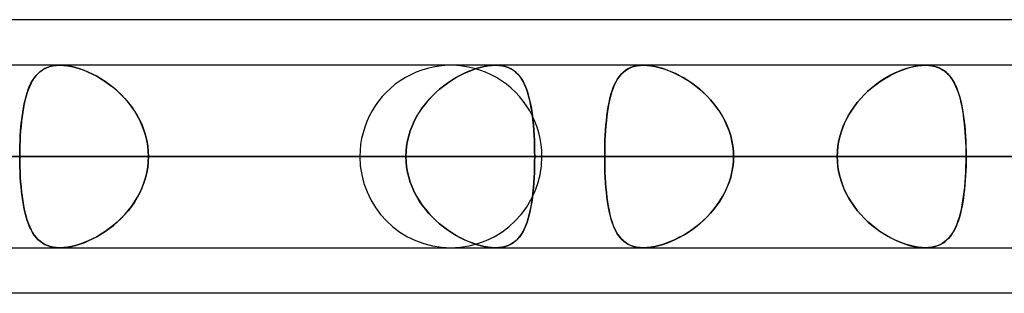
# Model space of a CAD drawing. Header units: millimetres. Extents: x -215 to 215, y -97 to 81.
# Tile 18 of 85: x -84.74 to -76.49, y -44 to -41.71. Entities that reach past the tile are written whole.
import ezdxf

# ---------------------------------------------------------------- set-up
doc = ezdxf.new("R2010")
doc.units = ezdxf.units.MM
doc.layers.add('MAIN-1', color=7, linetype='Continuous')
doc.layers.add('MAIN-2', color=7, linetype='Continuous')

msp = doc.modelspace()

# ---------------------------------------------------------------- linework, layer by layer
at = {"layer": 'MAIN-1'}
for p, q in [((-55.3107, -41.7125), (-104.767, -41.7125)), ((104.6521, -42.0938), (-104.6521, -42.0938)), ((-84.4079, -42.0938), (-84.4072, -42.0937)), ((-84.4072, -42.0937), (-84.4065, -42.0937)), ((-84.4065, -42.0937), (-84.4059, -42.0937)), ((-84.4059, -42.0937), (-84.4052, -42.0937)), ((-84.4052, -42.0937), (-84.4046, -42.0937)), ((-84.4046, -42.0937), (-84.4039, -42.0937)), ((-77.1569, -42.0937), (-77.1567, -42.0937)), ((-77.1567, -42.0937), (-77.1565, -42.0937)), ((-77.1565, -42.0937), (-77.1563, -42.0937)), ((-77.1563, -42.0937), (-77.1561, -42.0937)), ((-77.1561, -42.0937), (-77.156, -42.0937)), ((-77.156, -42.0937), (-77.1557, -42.0938)), ((-105.1835, -42.8563), (105.1835, -42.8563)), ((-104.7621, -43.6188), (104.7621, -43.6188)), ((-84.4051, -43.6188), (-84.4054, -43.6187)), ((-84.4049, -43.6188), (-84.4051, -43.6188)), ((-84.4046, -43.6188), (-84.4049, -43.6188)), ((-84.4044, -43.6188), (-84.4046, -43.6188)), ((-84.4042, -43.6188), (-84.4044, -43.6188)), ((-84.404, -43.6188), (-84.4042, -43.6188)), ((-77.1566, -43.6188), (-77.1569, -43.6188)), ((-77.1564, -43.6188), (-77.1566, -43.6188)), ((-77.1561, -43.6188), (-77.1564, -43.6188)), ((-77.1559, -43.6188), (-77.1561, -43.6188)), ((-77.1556, -43.6188), (-77.1559, -43.6188)), ((-77.1554, -43.6187), (-77.1556, -43.6188)), ((-54.9413, -44), (-105.4075, -44))]:
    msp.add_line(p, q, dxfattribs=at)
at = {"layer": 'MAIN-2'}
for p, q in [((-84.5728, -42.1484), (-84.554, -42.1346)), ((-84.5516, -42.133), (-84.5705, -42.1466)), ((-84.554, -42.1346), (-84.5337, -42.1226)), ((-84.531, -42.1212), (-84.5516, -42.133)), ((-84.5337, -42.1226), (-84.5117, -42.1126)), ((-84.5089, -42.1115), (-84.531, -42.1212)), ((-84.5117, -42.1126), (-84.4881, -42.1046)), ((-84.485, -42.1038), (-84.5089, -42.1115)), ((-84.4881, -42.1046), (-84.4627, -42.0988)), ((-84.4594, -42.0982), (-84.485, -42.1038)), ((-84.4627, -42.0988), (-84.436, -42.0951)), ((-84.4324, -42.0948), (-84.4594, -42.0982)), ((-84.436, -42.0951), (-84.4079, -42.0938)), ((-84.404, -42.0937), (-84.4324, -42.0948)), ((-84.3732, -42.0949), (-84.404, -42.0937)), ((-84.4039, -42.0937), (-84.3733, -42.0949)), ((-84.3733, -42.0949), (-84.3411, -42.0985)), ((-84.3411, -42.0985), (-84.3732, -42.0949)), ((-84.3076, -42.1044), (-84.3411, -42.0985)), ((-84.3411, -42.0985), (-84.3075, -42.1044)), ((-84.2731, -42.1127), (-84.3076, -42.1044)), ((-84.3075, -42.1044), (-84.2731, -42.1127)), ((-84.238, -42.1232), (-84.2731, -42.1127)), ((-84.2731, -42.1127), (-84.2382, -42.1231)), ((-84.2382, -42.1231), (-84.2028, -42.1357)), ((-84.2026, -42.1358), (-84.238, -42.1232)), ((-84.2028, -42.1357), (-84.1673, -42.1503)), ((-84.1669, -42.1505), (-84.2026, -42.1358)), ((-80.9873, -42.1469), (-80.9526, -42.1332)), ((-80.9521, -42.133), (-80.9866, -42.1466)), ((-80.9526, -42.1332), (-80.9182, -42.1214)), ((-80.9178, -42.1212), (-80.9521, -42.133)), ((-80.9182, -42.1214), (-80.8842, -42.1115)), ((-80.884, -42.1115), (-80.9178, -42.1212)), ((-80.8842, -42.1115), (-80.8507, -42.1038)), ((-80.8507, -42.1038), (-80.884, -42.1115)), ((-80.8507, -42.1038), (-80.8182, -42.0982)), ((-80.8181, -42.0982), (-80.8507, -42.1038)), ((-80.8182, -42.0982), (-80.7869, -42.0948)), ((-80.7869, -42.0948), (-80.8181, -42.0982)), ((-80.7869, -42.0948), (-80.7571, -42.0937)), ((-80.7571, -42.0937), (-80.7869, -42.0948)), ((-80.7571, -42.0937), (-80.7279, -42.0949)), ((-80.7279, -42.0949), (-80.7571, -42.0937)), ((-80.7279, -42.0949), (-80.7002, -42.0985)), ((-80.7002, -42.0985), (-80.7279, -42.0949)), ((-80.7002, -42.0985), (-80.674, -42.1044)), ((-80.674, -42.1044), (-80.7002, -42.0985)), ((-80.674, -42.1044), (-80.6497, -42.1127)), ((-80.6496, -42.1127), (-80.674, -42.1044)), ((-80.6497, -42.1127), (-80.6272, -42.1231)), ((-80.6271, -42.1232), (-80.6496, -42.1127)), ((-80.6272, -42.1231), (-80.6065, -42.1357)), ((-80.6064, -42.1358), (-80.6271, -42.1232)), ((-80.6065, -42.1357), (-80.5875, -42.1503)), ((-80.5873, -42.1505), (-80.6064, -42.1358)), ((-79.6686, -42.1373), (-79.6877, -42.1525)), ((-79.6856, -42.1507), (-79.6667, -42.1359)), ((-79.6478, -42.1242), (-79.6686, -42.1373)), ((-79.6667, -42.1359), (-79.646, -42.1233)), ((-79.6251, -42.1134), (-79.6478, -42.1242)), ((-79.646, -42.1233), (-79.6236, -42.1128)), ((-79.6005, -42.1048), (-79.6251, -42.1134)), ((-79.6236, -42.1128), (-79.5993, -42.1045)), ((-79.574, -42.0987), (-79.6005, -42.1048)), ((-79.5993, -42.1045), (-79.5731, -42.0985)), ((-79.5457, -42.095), (-79.574, -42.0987)), ((-79.5731, -42.0985), (-79.5453, -42.0949)), ((-79.516, -42.0937), (-79.5457, -42.095)), ((-79.5453, -42.0949), (-79.516, -42.0937)), ((-79.4859, -42.0948), (-79.516, -42.0937)), ((-79.516, -42.0937), (-79.4863, -42.0948)), ((-79.4863, -42.0948), (-79.4552, -42.0982)), ((-79.4544, -42.0983), (-79.4859, -42.0948)), ((-79.4552, -42.0982), (-79.4228, -42.1037)), ((-79.4217, -42.1039), (-79.4544, -42.0983)), ((-79.4228, -42.1037), (-79.3894, -42.1114)), ((-79.388, -42.1117), (-79.4217, -42.1039)), ((-79.3894, -42.1114), (-79.3555, -42.1211)), ((-79.3536, -42.1217), (-79.388, -42.1117)), ((-79.3555, -42.1211), (-79.3212, -42.1328)), ((-79.3189, -42.1336), (-79.3536, -42.1217)), ((-79.3212, -42.1328), (-79.2866, -42.1464)), ((-79.2841, -42.1474), (-79.3189, -42.1336)), ((-77.3937, -42.1506), (-77.3582, -42.1359)), ((-77.3473, -42.1318), (-77.381, -42.1451)), ((-77.3582, -42.1359), (-77.3229, -42.1233)), ((-77.3138, -42.1203), (-77.3473, -42.1318)), ((-77.3229, -42.1233), (-77.2879, -42.1128)), ((-77.2807, -42.1109), (-77.3138, -42.1203)), ((-77.2879, -42.1128), (-77.2534, -42.1045)), ((-77.2482, -42.1034), (-77.2807, -42.1109)), ((-77.2534, -42.1045), (-77.2198, -42.0985)), ((-77.2164, -42.098), (-77.2482, -42.1034)), ((-77.2198, -42.0985), (-77.1876, -42.0949)), ((-77.186, -42.0948), (-77.2164, -42.098)), ((-77.1876, -42.0949), (-77.1569, -42.0937)), ((-77.1569, -42.0937), (-77.186, -42.0948)), ((-77.13, -42.0947), (-77.1569, -42.0937)), ((-77.1557, -42.0938), (-77.1275, -42.0949)), ((-77.1043, -42.0977), (-77.13, -42.0947)), ((-77.1275, -42.0949), (-77.1006, -42.0983)), ((-77.08, -42.1026), (-77.1043, -42.0977)), ((-77.1006, -42.0983), (-77.0751, -42.1039)), ((-77.057, -42.1095), (-77.08, -42.1026)), ((-77.0751, -42.1039), (-77.0512, -42.1117)), ((-77.0356, -42.1183), (-77.057, -42.1095)), ((-77.0512, -42.1117), (-77.029, -42.1214)), ((-77.0156, -42.1288), (-77.0356, -42.1183)), ((-77.029, -42.1214), (-77.0084, -42.1332)), ((-76.997, -42.141), (-77.0156, -42.1288)), ((-77.0084, -42.1332), (-76.9893, -42.1468)), ((-76.9797, -42.1548), (-76.997, -42.141)), ((-84.6471, -42.2444), (-84.6344, -42.2216)), ((-84.6333, -42.2197), (-84.6461, -42.2425)), ((-84.6344, -42.2216), (-84.6208, -42.2007)), ((-84.6194, -42.1986), (-84.6333, -42.2197)), ((-84.6208, -42.2007), (-84.6061, -42.1815)), ((-84.6043, -42.1794), (-84.6194, -42.1986)), ((-84.6061, -42.1815), (-84.5901, -42.1641)), ((-84.5881, -42.1621), (-84.6043, -42.1794)), ((-84.5901, -42.1641), (-84.5728, -42.1484)), ((-84.5705, -42.1466), (-84.5881, -42.1621)), ((-84.1673, -42.1503), (-84.1317, -42.167)), ((-84.1313, -42.1672), (-84.1669, -42.1505)), ((-84.1317, -42.167), (-84.0962, -42.1856)), ((-84.0959, -42.1857), (-84.1313, -42.1672)), ((-84.0962, -42.1856), (-84.0608, -42.2062)), ((-84.0609, -42.2062), (-84.0959, -42.1857)), ((-84.0261, -42.2286), (-84.0609, -42.2062)), ((-84.0608, -42.2062), (-84.0257, -42.2288)), ((-81.1246, -42.2197), (-81.1585, -42.2425)), ((-81.1584, -42.2425), (-81.1247, -42.2198)), ((-81.1247, -42.2198), (-81.0907, -42.1989)), ((-81.0902, -42.1986), (-81.1246, -42.2197)), ((-81.0907, -42.1989), (-81.0564, -42.1798)), ((-81.0557, -42.1794), (-81.0902, -42.1986)), ((-81.0564, -42.1798), (-81.0219, -42.1625)), ((-81.0211, -42.1621), (-81.0557, -42.1794)), ((-81.0219, -42.1625), (-80.9873, -42.1469)), ((-80.9866, -42.1466), (-81.0211, -42.1621)), ((-80.5875, -42.1503), (-80.57, -42.167)), ((-80.5698, -42.1672), (-80.5873, -42.1505)), ((-80.57, -42.167), (-80.554, -42.1856)), ((-80.5538, -42.1857), (-80.5698, -42.1672)), ((-80.554, -42.1856), (-80.5392, -42.2062)), ((-80.5392, -42.2062), (-80.5538, -42.1857)), ((-80.5392, -42.2062), (-80.5256, -42.2288)), ((-80.5258, -42.2286), (-80.5392, -42.2062)), ((-79.7359, -42.2105), (-79.7491, -42.2336)), ((-79.7467, -42.2291), (-79.7334, -42.2066)), ((-79.7213, -42.1892), (-79.7359, -42.2105)), ((-79.7334, -42.2066), (-79.7188, -42.186)), ((-79.7053, -42.1698), (-79.7213, -42.1892)), ((-79.7188, -42.186), (-79.703, -42.1674)), ((-79.6877, -42.1525), (-79.7053, -42.1698)), ((-79.703, -42.1674), (-79.6856, -42.1507)), ((-79.2866, -42.1464), (-79.252, -42.1618)), ((-79.2491, -42.1631), (-79.2841, -42.1474)), ((-79.252, -42.1618), (-79.2174, -42.179)), ((-79.2144, -42.1806), (-79.2491, -42.1631)), ((-79.2174, -42.179), (-79.1829, -42.198)), ((-79.18, -42.1997), (-79.2144, -42.1806)), ((-79.1829, -42.198), (-79.1486, -42.2189)), ((-79.1459, -42.2206), (-79.18, -42.1997)), ((-79.1486, -42.2189), (-79.1146, -42.2416)), ((-79.1121, -42.2434), (-79.1459, -42.2206)), ((-77.5152, -42.2165), (-77.5478, -42.2385)), ((-77.5343, -42.2291), (-77.4995, -42.2065)), ((-77.4821, -42.1961), (-77.5152, -42.2165)), ((-77.4995, -42.2065), (-77.4644, -42.186)), ((-77.4486, -42.1773), (-77.4821, -42.1961)), ((-77.4644, -42.186), (-77.4291, -42.1673)), ((-77.4148, -42.1603), (-77.4486, -42.1773)), ((-77.4291, -42.1673), (-77.3937, -42.1506)), ((-77.381, -42.1451), (-77.4148, -42.1603)), ((-76.9893, -42.1468), (-76.9717, -42.1623)), ((-76.9637, -42.1703), (-76.9797, -42.1548)), ((-76.9717, -42.1623), (-76.9554, -42.1795)), ((-76.9489, -42.1872), (-76.9637, -42.1703)), ((-76.9554, -42.1795), (-76.9403, -42.1985)), ((-76.9352, -42.2056), (-76.9489, -42.1872)), ((-76.9403, -42.1985), (-76.9262, -42.2194)), ((-76.9224, -42.2256), (-76.9352, -42.2056)), ((-76.9262, -42.2194), (-76.9132, -42.2421)), ((-84.6793, -42.3232), (-84.6694, -42.2952)), ((-84.6688, -42.2936), (-84.6788, -42.3218)), ((-84.6694, -42.2952), (-84.6587, -42.2689)), ((-84.658, -42.2672), (-84.6688, -42.2936)), ((-84.6587, -42.2689), (-84.6471, -42.2444)), ((-84.6461, -42.2425), (-84.658, -42.2672)), ((-83.9918, -42.2529), (-84.0261, -42.2286)), ((-84.0257, -42.2288), (-83.9911, -42.2534)), ((-83.9581, -42.2792), (-83.9918, -42.2529)), ((-83.9911, -42.2534), (-83.9572, -42.2799)), ((-83.9252, -42.3074), (-83.9581, -42.2792)), ((-83.9572, -42.2799), (-83.9242, -42.3083)), ((-81.2246, -42.2936), (-81.2563, -42.3218)), ((-81.2558, -42.3213), (-81.2241, -42.2933)), ((-81.1919, -42.2672), (-81.2246, -42.2936)), ((-81.2241, -42.2933), (-81.1916, -42.267)), ((-81.1585, -42.2425), (-81.1919, -42.2672)), ((-81.1916, -42.267), (-81.1584, -42.2425)), ((-80.5134, -42.2529), (-80.5258, -42.2286)), ((-80.5256, -42.2288), (-80.5132, -42.2534)), ((-80.5021, -42.2792), (-80.5134, -42.2529)), ((-80.5132, -42.2534), (-80.5018, -42.2799)), ((-80.4918, -42.3074), (-80.5021, -42.2792)), ((-80.5018, -42.2799), (-80.4915, -42.3083)), ((-79.7721, -42.2854), (-79.782, -42.3139)), ((-79.7802, -42.3084), (-79.7701, -42.2801)), ((-79.7612, -42.2586), (-79.7721, -42.2854)), ((-79.7701, -42.2801), (-79.7589, -42.2537)), ((-79.7491, -42.2336), (-79.7612, -42.2586)), ((-79.7589, -42.2537), (-79.7467, -42.2291)), ((-79.1146, -42.2416), (-79.0811, -42.2661)), ((-79.0788, -42.2679), (-79.1121, -42.2434)), ((-79.0811, -42.2661), (-79.0483, -42.2924)), ((-79.0462, -42.2941), (-79.0788, -42.2679)), ((-79.0483, -42.2924), (-79.0163, -42.3204)), ((-79.0145, -42.3221), (-79.0462, -42.2941)), ((-77.6108, -42.2873), (-77.6409, -42.3139)), ((-77.6349, -42.3085), (-77.6022, -42.2801)), ((-77.5797, -42.2621), (-77.6108, -42.2873)), ((-77.6022, -42.2801), (-77.5686, -42.2537)), ((-77.5478, -42.2385), (-77.5797, -42.2621)), ((-77.5686, -42.2537), (-77.5343, -42.2291)), ((-76.9105, -42.2472), (-76.9224, -42.2256)), ((-76.9132, -42.2421), (-76.9011, -42.2666)), ((-76.8995, -42.2703), (-76.9105, -42.2472)), ((-76.9011, -42.2666), (-76.89, -42.2929)), ((-76.8892, -42.295), (-76.8995, -42.2703)), ((-76.89, -42.2929), (-76.8798, -42.3209)), ((-76.8797, -42.3212), (-76.8892, -42.295)), ((-84.704, -42.4172), (-84.6965, -42.3843)), ((-84.6962, -42.383), (-84.7037, -42.4159)), ((-84.6965, -42.3843), (-84.6883, -42.3529)), ((-84.6879, -42.3516), (-84.6962, -42.383)), ((-84.6883, -42.3529), (-84.6793, -42.3232)), ((-84.6788, -42.3218), (-84.6879, -42.3516)), ((-83.8934, -42.3374), (-83.9252, -42.3074)), ((-83.9242, -42.3083), (-83.8923, -42.3385)), ((-83.8628, -42.3693), (-83.8934, -42.3374)), ((-83.8923, -42.3385), (-83.8617, -42.3705)), ((-83.8336, -42.403), (-83.8628, -42.3693)), ((-83.8617, -42.3705), (-83.8326, -42.4042)), ((-81.3162, -42.383), (-81.344, -42.4159)), ((-81.3437, -42.4155), (-81.3158, -42.3825)), ((-81.287, -42.3516), (-81.3162, -42.383)), ((-81.3158, -42.3825), (-81.2864, -42.351)), ((-81.2563, -42.3218), (-81.287, -42.3516)), ((-81.2864, -42.351), (-81.2558, -42.3213)), ((-80.4824, -42.3374), (-80.4918, -42.3074)), ((-80.4915, -42.3083), (-80.482, -42.3385)), ((-80.4738, -42.3693), (-80.4824, -42.3374)), ((-80.482, -42.3385), (-80.4735, -42.3705)), ((-80.4661, -42.403), (-80.4738, -42.3693)), ((-80.4735, -42.3705), (-80.4659, -42.4042)), ((-79.799, -42.3757), (-79.8062, -42.4091)), ((-79.8053, -42.4045), (-79.7978, -42.3707)), ((-79.7909, -42.344), (-79.799, -42.3757)), ((-79.7978, -42.3707), (-79.7894, -42.3387)), ((-79.782, -42.3139), (-79.7909, -42.344)), ((-79.7894, -42.3387), (-79.7802, -42.3084)), ((-79.0163, -42.3204), (-78.9854, -42.3501)), ((-78.9838, -42.3518), (-79.0145, -42.3221)), ((-78.9854, -42.3501), (-78.9558, -42.3815)), ((-78.9543, -42.3832), (-78.9838, -42.3518)), ((-78.9558, -42.3815), (-78.9277, -42.4145)), ((-78.9263, -42.4162), (-78.9543, -42.3832)), ((-77.726, -42.4046), (-77.6971, -42.3708)), ((-77.6977, -42.3715), (-77.7242, -42.4024)), ((-77.6699, -42.342), (-77.6977, -42.3715)), ((-77.6971, -42.3708), (-77.6666, -42.3387)), ((-77.6409, -42.3139), (-77.6699, -42.342)), ((-77.6666, -42.3387), (-77.6349, -42.3085)), ((-76.8798, -42.3209), (-76.8704, -42.3506)), ((-76.8709, -42.3488), (-76.8797, -42.3212)), ((-76.8629, -42.378), (-76.8709, -42.3488)), ((-76.8704, -42.3506), (-76.8619, -42.3819)), ((-76.8555, -42.4086), (-76.8629, -42.378)), ((-76.8619, -42.3819), (-76.8541, -42.4148)), ((-84.7167, -42.4874), (-84.7107, -42.4517)), ((-84.7105, -42.4503), (-84.7165, -42.4861)), ((-84.7107, -42.4517), (-84.704, -42.4172)), ((-84.7037, -42.4159), (-84.7105, -42.4503)), ((-83.8062, -42.4383), (-83.8336, -42.403)), ((-83.8326, -42.4042), (-83.8054, -42.4394)), ((-83.7806, -42.4751), (-83.8062, -42.4383)), ((-83.8054, -42.4394), (-83.78, -42.4761)), ((-81.3701, -42.4503), (-81.3944, -42.4861)), ((-81.3943, -42.4859), (-81.3699, -42.45)), ((-81.344, -42.4159), (-81.3701, -42.4503)), ((-81.3699, -42.45), (-81.3437, -42.4155)), ((-80.4592, -42.4383), (-80.4661, -42.403)), ((-80.4659, -42.4042), (-80.459, -42.4394)), ((-80.4531, -42.4751), (-80.4592, -42.4383)), ((-80.459, -42.4394), (-80.4529, -42.4761)), ((-79.8127, -42.4439), (-79.8184, -42.4802)), ((-79.8179, -42.4766), (-79.812, -42.4398)), ((-79.8062, -42.4091), (-79.8127, -42.4439)), ((-79.812, -42.4398), (-79.8053, -42.4045)), ((-78.9277, -42.4145), (-78.9013, -42.4489)), ((-78.8999, -42.4507), (-78.9263, -42.4162)), ((-78.9013, -42.4489), (-78.8767, -42.4847)), ((-78.8755, -42.4866), (-78.8999, -42.4507)), ((-77.7726, -42.4681), (-77.7944, -42.5028)), ((-77.7783, -42.4767), (-77.7531, -42.4399)), ((-77.7492, -42.4346), (-77.7726, -42.4681)), ((-77.7531, -42.4399), (-77.726, -42.4046)), ((-77.7242, -42.4024), (-77.7492, -42.4346)), ((-76.8488, -42.4405), (-76.8555, -42.4086)), ((-76.8541, -42.4148), (-76.8471, -42.4492)), ((-76.8427, -42.4736), (-76.8488, -42.4405)), ((-76.8471, -42.4492), (-76.8408, -42.4851)), ((-84.7267, -42.563), (-84.722, -42.5246)), ((-84.7218, -42.5233), (-84.7265, -42.5617)), ((-84.722, -42.5246), (-84.7167, -42.4874)), ((-84.7165, -42.4861), (-84.7218, -42.5233)), ((-83.7572, -42.5133), (-83.7806, -42.4751)), ((-83.78, -42.4761), (-83.7567, -42.5142)), ((-83.736, -42.5528), (-83.7572, -42.5133)), ((-83.7567, -42.5142), (-83.7356, -42.5538)), ((-83.7172, -42.5937), (-83.736, -42.5528)), ((-83.7356, -42.5538), (-83.7168, -42.5946)), ((-81.4369, -42.5617), (-81.4167, -42.5232)), ((-81.4167, -42.5233), (-81.4369, -42.5617)), ((-81.4167, -42.5232), (-81.3943, -42.4859)), ((-81.3944, -42.4861), (-81.4167, -42.5233)), ((-80.4477, -42.5133), (-80.4531, -42.4751)), ((-80.4529, -42.4761), (-80.4476, -42.5142)), ((-80.443, -42.5528), (-80.4477, -42.5133)), ((-80.4476, -42.5142), (-80.4429, -42.5538)), ((-80.439, -42.5937), (-80.443, -42.5528)), ((-80.4429, -42.5538), (-80.4389, -42.5946)), ((-79.8235, -42.5179), (-79.8278, -42.557)), ((-79.8276, -42.5543), (-79.8231, -42.5148)), ((-79.8184, -42.4802), (-79.8235, -42.5179)), ((-79.8231, -42.5148), (-79.8179, -42.4766)), ((-78.8767, -42.4847), (-78.854, -42.522)), ((-78.853, -42.5238), (-78.8755, -42.4866)), ((-78.854, -42.522), (-78.8335, -42.5606)), ((-78.8326, -42.5623), (-78.853, -42.5238)), ((-77.8143, -42.5387), (-77.8323, -42.5758)), ((-77.8223, -42.5544), (-77.8014, -42.5149)), ((-77.7944, -42.5028), (-77.8143, -42.5387)), ((-77.8014, -42.5149), (-77.7783, -42.4767)), ((-76.8372, -42.508), (-76.8427, -42.4736)), ((-76.8408, -42.4851), (-76.8352, -42.5223)), ((-76.8324, -42.5434), (-76.8372, -42.508)), ((-76.8352, -42.5223), (-76.8303, -42.5608)), ((-76.8282, -42.58), (-76.8324, -42.5434)), ((-84.734, -42.6434), (-84.7307, -42.6026)), ((-84.7305, -42.6014), (-84.7339, -42.6421)), ((-84.7307, -42.6026), (-84.7267, -42.563)), ((-84.7265, -42.5617), (-84.7305, -42.6014)), ((-83.701, -42.6358), (-83.7172, -42.5937)), ((-83.7168, -42.5946), (-83.7007, -42.6365)), ((-83.6875, -42.6788), (-83.701, -42.6358)), ((-83.7007, -42.6365), (-83.6874, -42.6791)), ((-81.4704, -42.6424), (-81.4549, -42.6015)), ((-81.4549, -42.6014), (-81.4703, -42.6421)), ((-81.4549, -42.6015), (-81.4369, -42.5617)), ((-81.4369, -42.5617), (-81.4549, -42.6014)), ((-80.4356, -42.6358), (-80.439, -42.5937)), ((-80.4389, -42.5946), (-80.4356, -42.6365)), ((-80.4329, -42.6788), (-80.4356, -42.6358)), ((-80.4356, -42.6365), (-80.4328, -42.6791)), ((-79.8316, -42.5973), (-79.8348, -42.6386)), ((-79.8347, -42.6371), (-79.8314, -42.5952)), ((-79.8278, -42.557), (-79.8316, -42.5973)), ((-79.8314, -42.5952), (-79.8276, -42.5543)), ((-78.8335, -42.5606), (-78.8153, -42.6005)), ((-78.8146, -42.602), (-78.8326, -42.5623)), ((-78.8153, -42.6005), (-78.7995, -42.6414)), ((-78.799, -42.6429), (-78.8146, -42.602)), ((-77.8482, -42.6138), (-77.8618, -42.6527)), ((-77.8567, -42.6372), (-77.8408, -42.5952)), ((-77.8323, -42.5758), (-77.8482, -42.6138)), ((-77.8408, -42.5952), (-77.8223, -42.5544)), ((-76.8303, -42.5608), (-76.8261, -42.6007)), ((-76.8245, -42.6176), (-76.8282, -42.58)), ((-76.8261, -42.6007), (-76.8225, -42.6416)), ((-76.8214, -42.6561), (-76.8245, -42.6176)), ((-84.7367, -42.6837), (-84.7389, -42.7262)), ((-84.7389, -42.7269), (-84.7368, -42.6848)), ((-84.7368, -42.6848), (-84.734, -42.6434)), ((-84.7339, -42.6421), (-84.7367, -42.6837)), ((-83.6769, -42.7224), (-83.6875, -42.6788)), ((-83.6874, -42.6791), (-83.6769, -42.7225)), ((-81.4832, -42.6837), (-81.4934, -42.7262)), ((-81.4934, -42.7263), (-81.4833, -42.684)), ((-81.4833, -42.684), (-81.4704, -42.6424)), ((-81.4703, -42.6421), (-81.4832, -42.6837)), ((-80.4307, -42.7224), (-80.4329, -42.6788)), ((-80.4328, -42.6791), (-80.4307, -42.7225)), ((-79.8393, -42.7232), (-79.8373, -42.6798)), ((-79.8373, -42.6809), (-79.8393, -42.7241)), ((-79.8373, -42.6798), (-79.8347, -42.6371)), ((-79.8348, -42.6386), (-79.8373, -42.6809)), ((-78.7995, -42.6414), (-78.7865, -42.6831)), ((-78.7861, -42.6845), (-78.799, -42.6429)), ((-78.7865, -42.6831), (-78.7762, -42.7255)), ((-78.776, -42.7267), (-78.7861, -42.6845)), ((-77.8732, -42.6924), (-77.8821, -42.7329)), ((-77.8802, -42.7232), (-77.8699, -42.6799)), ((-77.8618, -42.6527), (-77.8732, -42.6924)), ((-77.8699, -42.6799), (-77.8567, -42.6372)), ((-76.8225, -42.6416), (-76.8196, -42.6832)), ((-76.8189, -42.6952), (-76.8214, -42.6561)), ((-76.8196, -42.6832), (-76.8173, -42.7256)), ((-76.8169, -42.7349), (-76.8189, -42.6952)), ((-84.7404, -42.7692), (-84.7413, -42.8126)), ((-84.7413, -42.8127), (-84.7404, -42.7696)), ((-84.7389, -42.7262), (-84.7404, -42.7692)), ((-84.7404, -42.7696), (-84.7389, -42.7269)), ((-83.6693, -42.7666), (-83.6769, -42.7224)), ((-83.6769, -42.7225), (-83.6693, -42.7666)), ((-83.6646, -42.8112), (-83.6693, -42.7666)), ((-83.6693, -42.7666), (-83.6646, -42.8112)), ((-81.5051, -42.8125), (-81.5007, -42.7692)), ((-81.5007, -42.7692), (-81.5051, -42.8126)), ((-81.4934, -42.7262), (-81.5007, -42.7692)), ((-81.5007, -42.7692), (-81.4934, -42.7263)), ((-80.4292, -42.7666), (-80.4307, -42.7224)), ((-80.4307, -42.7225), (-80.4292, -42.7666)), ((-80.4292, -42.7666), (-80.4284, -42.8112)), ((-80.4284, -42.8112), (-80.4292, -42.7666)), ((-79.8416, -42.8115), (-79.8407, -42.7671)), ((-79.8408, -42.7678), (-79.8416, -42.8119)), ((-79.8393, -42.7241), (-79.8408, -42.7678)), ((-79.8407, -42.7671), (-79.8393, -42.7232)), ((-78.7762, -42.7255), (-78.7688, -42.7686)), ((-78.7686, -42.7695), (-78.776, -42.7267)), ((-78.7688, -42.7686), (-78.7642, -42.8122)), ((-78.7642, -42.8127), (-78.7686, -42.7695)), ((-77.8886, -42.7737), (-77.8925, -42.8149)), ((-77.8923, -42.8115), (-77.8877, -42.7671)), ((-77.8821, -42.7329), (-77.8886, -42.7737)), ((-77.8877, -42.7671), (-77.8802, -42.7232)), ((-76.8173, -42.7256), (-76.8157, -42.7687)), ((-76.8155, -42.775), (-76.8169, -42.7349)), ((-76.8157, -42.7687), (-76.8147, -42.8122)), ((-76.8147, -42.8155), (-76.8155, -42.775)), ((-105.6825, -42.8563), (-77.8938, -42.8563)), ((-77.8938, -42.8563), (-105.6825, -42.8563)), ((105.1835, -42.8563), (-105.1835, -42.8563)), ((-76.8144, -42.8563), (-104.1575, -42.8563)), ((-104.1575, -42.8563), (-76.8144, -42.8563)), ((104.0108, -42.8563), (-104.0108, -42.8563)), ((-104.0108, -42.8563), (104.0108, -42.8563)), ((-96.6745, -42.8563), (96.6745, -42.8563)), ((96.6745, -42.8563), (-96.6745, -42.8563)), ((95.5956, -42.8563), (-95.5956, -42.8563)), ((-95.5956, -42.8563), (95.5956, -42.8563)), ((-93.7875, -42.8563), (-69.4738, -42.8563)), ((-69.4738, -42.8563), (-93.7875, -42.8563)), ((-68.3942, -42.8563), (-92.2625, -42.8563)), ((-92.2625, -42.8563), (-68.3942, -42.8563)), ((-81.5066, -42.8563), (-88.8406, -42.8563)), ((-88.8406, -42.8563), (-81.5066, -42.8563)), ((-88.2587, -42.8563), (88.2587, -42.8563)), ((88.2587, -42.8563), (-88.2587, -42.8563)), ((87.1797, -42.8563), (-87.1797, -42.8563)), ((-87.1797, -42.8563), (87.1797, -42.8563)), ((-87.1797, -42.8563), (-79.8419, -42.8563)), ((-79.8419, -42.8563), (-87.1797, -42.8563)), ((-77.8938, -42.8563), (-85.2327, -42.8563)), ((-85.2327, -42.8563), (-77.8938, -42.8563)), ((-84.7413, -42.8126), (-84.7416, -42.8563)), ((-84.7416, -42.8563), (-84.7413, -42.8127)), ((-84.7416, -42.8563), (-81.5066, -42.8563)), ((-84.7413, -42.8998), (-84.7416, -42.8563)), ((-84.7416, -42.8563), (-84.7413, -42.9)), ((-81.5066, -42.8563), (-84.7416, -42.8563)), ((-83.6631, -42.8563), (-83.6646, -42.8112)), ((-83.6646, -42.8112), (-83.6631, -42.8563)), ((-83.6631, -42.8563), (-83.6646, -42.9013)), ((-83.6646, -42.9013), (-83.6631, -42.8563)), ((-80.4281, -42.8563), (-83.6631, -42.8563)), ((-83.6631, -42.8563), (-80.4281, -42.8563)), ((-83.6631, -42.8563), (-76.3288, -42.8563)), ((-76.3288, -42.8563), (-83.6631, -42.8563)), ((-81.8925, -42.8563), (-61.0513, -42.8563)), ((-61.0513, -42.8563), (-81.8925, -42.8563)), ((-81.5066, -42.8563), (-81.5051, -42.8125)), ((-81.5051, -42.8126), (-81.5066, -42.8563)), ((-81.5066, -42.8563), (-81.5051, -42.9)), ((-81.5051, -42.8999), (-81.5066, -42.8563)), ((-80.4284, -42.8112), (-80.4281, -42.8563)), ((-80.4281, -42.8563), (-80.4284, -42.8112)), ((-80.4284, -42.9013), (-80.4281, -42.8563)), ((-80.4281, -42.8563), (-80.4284, -42.9013)), ((-73.0938, -42.8563), (-80.4281, -42.8563)), ((-80.4281, -42.8563), (-73.0938, -42.8563)), ((-59.8285, -42.8563), (-80.3675, -42.8563)), ((-80.3675, -42.8563), (-59.8285, -42.8563)), ((-79.8419, -42.8563), (-79.8416, -42.8115)), ((-79.8416, -42.8119), (-79.8419, -42.8563)), ((-79.8419, -42.8563), (79.8419, -42.8563)), ((-79.8416, -42.9006), (-79.8419, -42.8563)), ((-79.8419, -42.8563), (-79.8416, -42.901)), ((79.8419, -42.8563), (-79.8419, -42.8563)), ((-78.7642, -42.8122), (-78.7627, -42.8563)), ((-78.7627, -42.8563), (-78.7642, -42.8127)), ((-78.7627, -42.8563), (-78.7642, -42.8998)), ((-78.7642, -42.9003), (-78.7627, -42.8563)), ((78.7627, -42.8563), (-78.7627, -42.8563)), ((-78.7627, -42.8563), (78.7627, -42.8563)), ((-78.7627, -42.8563), (-71.4237, -42.8563)), ((-71.4237, -42.8563), (-78.7627, -42.8563)), ((-77.8938, -42.8563), (-77.8923, -42.8115)), ((-77.8925, -42.8149), (-77.8938, -42.8563)), ((-77.8938, -42.8563), (-77.8923, -42.901)), ((-77.8925, -42.8976), (-77.8938, -42.8563)), ((-76.8147, -42.8122), (-76.8144, -42.8563)), ((-76.8144, -42.8563), (-76.8147, -42.8155)), ((-76.8147, -42.9003), (-76.8144, -42.8563)), ((-76.8144, -42.8563), (-76.8147, -42.897)), ((-69.4738, -42.8563), (-76.8144, -42.8563)), ((-76.8144, -42.8563), (-69.4738, -42.8563)), ((-84.7404, -42.9431), (-84.7413, -42.8998)), ((-84.7413, -42.9), (-84.7404, -42.9433)), ((-84.7389, -42.9861), (-84.7404, -42.9431)), ((-84.7404, -42.9433), (-84.7389, -42.9862)), ((-83.6693, -42.9459), (-83.6769, -42.9901)), ((-83.6769, -42.9899), (-83.6693, -42.9459)), ((-83.6646, -42.9013), (-83.6693, -42.9459)), ((-83.6693, -42.9459), (-83.6646, -42.9013)), ((-81.5007, -42.9433), (-81.5051, -42.8999)), ((-81.5051, -42.9), (-81.5007, -42.9433)), ((-81.5007, -42.9433), (-81.4934, -42.9862)), ((-81.4934, -42.9863), (-81.5007, -42.9433)), ((-80.4307, -42.9899), (-80.4292, -42.9459)), ((-80.4292, -42.9459), (-80.4307, -42.9901)), ((-80.4292, -42.9459), (-80.4284, -42.9013)), ((-80.4284, -42.9013), (-80.4292, -42.9459)), ((-79.8408, -42.9447), (-79.8416, -42.9006)), ((-79.8416, -42.901), (-79.8407, -42.9454)), ((-79.8393, -42.9884), (-79.8408, -42.9447)), ((-79.8407, -42.9454), (-79.8393, -42.9893)), ((-78.7762, -42.987), (-78.7688, -42.9439)), ((-78.7686, -42.943), (-78.776, -42.9858)), ((-78.7688, -42.9439), (-78.7642, -42.9003)), ((-78.7642, -42.8998), (-78.7686, -42.943)), ((-77.8886, -42.9388), (-77.8925, -42.8976)), ((-77.8923, -42.901), (-77.8877, -42.9454)), ((-77.8821, -42.9796), (-77.8886, -42.9388)), ((-77.8877, -42.9454), (-77.8802, -42.9893)), ((-76.8173, -42.987), (-76.8157, -42.944)), ((-76.8155, -42.9374), (-76.8169, -42.9774)), ((-76.8157, -42.944), (-76.8147, -42.9003)), ((-76.8147, -42.897), (-76.8155, -42.9374)), ((-84.7367, -43.0285), (-84.7389, -42.9861)), ((-84.7389, -42.9862), (-84.7367, -43.0285)), ((-84.734, -43.0701), (-84.7367, -43.0285)), ((-84.7367, -43.0285), (-84.734, -43.0701)), ((-83.6875, -43.0337), (-83.701, -43.0767)), ((-83.7007, -43.076), (-83.6874, -43.0334)), ((-83.6769, -42.9901), (-83.6875, -43.0337)), ((-83.6874, -43.0334), (-83.6769, -42.9899)), ((-81.4934, -42.9862), (-81.4833, -43.0285)), ((-81.4832, -43.0288), (-81.4934, -42.9863)), ((-81.4833, -43.0285), (-81.4704, -43.0701)), ((-81.4703, -43.0704), (-81.4832, -43.0288)), ((-80.4356, -43.076), (-80.4328, -43.0334)), ((-80.4329, -43.0337), (-80.4356, -43.0767)), ((-80.4307, -42.9901), (-80.4329, -43.0337)), ((-80.4328, -43.0334), (-80.4307, -42.9899)), ((-79.8373, -43.0316), (-79.8393, -42.9884)), ((-79.8393, -42.9893), (-79.8373, -43.0327)), ((-79.8348, -43.0739), (-79.8373, -43.0316)), ((-79.8373, -43.0327), (-79.8347, -43.0754)), ((-78.7995, -43.0711), (-78.7865, -43.0294)), ((-78.7861, -43.028), (-78.799, -43.0696)), ((-78.7865, -43.0294), (-78.7762, -42.987)), ((-78.776, -42.9858), (-78.7861, -43.028)), ((-77.8732, -43.0201), (-77.8821, -42.9796)), ((-77.8802, -42.9893), (-77.8699, -43.0326)), ((-77.8618, -43.0598), (-77.8732, -43.0201)), ((-77.8699, -43.0326), (-77.8567, -43.0753)), ((-76.8225, -43.0712), (-76.8196, -43.0295)), ((-76.8188, -43.017), (-76.8214, -43.056)), ((-76.8196, -43.0295), (-76.8173, -42.987)), ((-76.8169, -42.9774), (-76.8188, -43.017)), ((-84.7306, -43.1107), (-84.734, -43.0701)), ((-84.734, -43.0701), (-84.7306, -43.111)), ((-84.7266, -43.1503), (-84.7306, -43.1107)), ((-84.7306, -43.111), (-84.7265, -43.1508)), ((-83.7172, -43.1188), (-83.736, -43.1597)), ((-83.7356, -43.1587), (-83.7168, -43.1179)), ((-83.701, -43.0767), (-83.7172, -43.1188)), ((-83.7168, -43.1179), (-83.7007, -43.076)), ((-81.4704, -43.0701), (-81.4549, -43.111)), ((-81.4549, -43.1111), (-81.4703, -43.0704)), ((-81.4549, -43.111), (-81.4369, -43.1508)), ((-81.4369, -43.1508), (-81.4549, -43.1111)), ((-80.439, -43.1188), (-80.443, -43.1597)), ((-80.4429, -43.1587), (-80.4389, -43.1179)), ((-80.4356, -43.0767), (-80.439, -43.1188)), ((-80.4389, -43.1179), (-80.4356, -43.076)), ((-79.8316, -43.1152), (-79.8348, -43.0739)), ((-79.8347, -43.0754), (-79.8314, -43.1173)), ((-79.8278, -43.1555), (-79.8316, -43.1152)), ((-79.8314, -43.1173), (-79.8276, -43.1582)), ((-78.8335, -43.1519), (-78.8153, -43.112)), ((-78.8146, -43.1105), (-78.8326, -43.1502)), ((-78.8153, -43.112), (-78.7995, -43.0711)), ((-78.799, -43.0696), (-78.8146, -43.1105)), ((-77.8482, -43.0987), (-77.8618, -43.0598)), ((-77.8567, -43.0753), (-77.8408, -43.1173)), ((-77.8323, -43.1367), (-77.8482, -43.0987)), ((-77.8408, -43.1173), (-77.8223, -43.1581)), ((-76.8304, -43.152), (-76.8261, -43.1122)), ((-76.8245, -43.0945), (-76.8281, -43.132)), ((-76.8261, -43.1122), (-76.8225, -43.0712)), ((-76.8214, -43.056), (-76.8245, -43.0945)), ((-84.7219, -43.1888), (-84.7266, -43.1503)), ((-84.7265, -43.1508), (-84.7218, -43.1893)), ((-84.7166, -43.2259), (-84.7219, -43.1888)), ((-84.7218, -43.1893), (-84.7165, -43.2266)), ((-83.7572, -43.1992), (-83.7806, -43.2374)), ((-83.78, -43.2364), (-83.7567, -43.1983)), ((-83.736, -43.1597), (-83.7572, -43.1992)), ((-83.7567, -43.1983), (-83.7356, -43.1587)), ((-81.4369, -43.1508), (-81.4167, -43.1893)), ((-81.4167, -43.1892), (-81.4369, -43.1508)), ((-81.3944, -43.2264), (-81.4167, -43.1892)), ((-81.4167, -43.1893), (-81.3943, -43.2266)), ((-80.4477, -43.1992), (-80.4531, -43.2374)), ((-80.4529, -43.2364), (-80.4476, -43.1983)), ((-80.443, -43.1597), (-80.4477, -43.1992)), ((-80.4476, -43.1983), (-80.4429, -43.1587)), ((-79.8235, -43.1946), (-79.8278, -43.1555)), ((-79.8276, -43.1582), (-79.8231, -43.1977)), ((-79.8184, -43.2323), (-79.8235, -43.1946)), ((-79.8231, -43.1977), (-79.8179, -43.2359)), ((-78.8767, -43.2278), (-78.854, -43.1905)), ((-78.853, -43.1887), (-78.8755, -43.2259)), ((-78.854, -43.1905), (-78.8335, -43.1519)), ((-78.8326, -43.1502), (-78.853, -43.1887)), ((-77.8143, -43.1738), (-77.8323, -43.1367)), ((-77.8223, -43.1581), (-77.8014, -43.1976)), ((-77.7944, -43.2097), (-77.8143, -43.1738)), ((-77.8014, -43.1976), (-77.7783, -43.2358)), ((-77.7726, -43.2444), (-77.7944, -43.2097)), ((-76.8372, -43.204), (-76.8426, -43.2383)), ((-76.8409, -43.2279), (-76.8353, -43.1906)), ((-76.8323, -43.1686), (-76.8372, -43.204)), ((-76.8353, -43.1906), (-76.8304, -43.152)), ((-76.8281, -43.132), (-76.8323, -43.1686)), ((-84.7106, -43.2616), (-84.7166, -43.2259)), ((-84.7165, -43.2266), (-84.7104, -43.2625)), ((-84.7039, -43.296), (-84.7106, -43.2616)), ((-84.7104, -43.2625), (-84.7036, -43.297)), ((-84.6964, -43.3289), (-84.7039, -43.296)), ((-83.8062, -43.2742), (-83.8336, -43.3095)), ((-83.8326, -43.3083), (-83.8054, -43.2731)), ((-83.7806, -43.2374), (-83.8062, -43.2742)), ((-83.8054, -43.2731), (-83.78, -43.2364)), ((-81.3701, -43.2622), (-81.3944, -43.2264)), ((-81.3943, -43.2266), (-81.3699, -43.2625)), ((-81.344, -43.2966), (-81.3701, -43.2622)), ((-81.3699, -43.2625), (-81.3437, -43.297)), ((-80.4592, -43.2742), (-80.4661, -43.3095)), ((-80.4659, -43.3083), (-80.459, -43.2731)), ((-80.4531, -43.2374), (-80.4592, -43.2742)), ((-80.459, -43.2731), (-80.4529, -43.2364)), ((-79.8127, -43.2686), (-79.8184, -43.2323)), ((-79.8179, -43.2359), (-79.812, -43.2727)), ((-79.8062, -43.3034), (-79.8127, -43.2686)), ((-79.812, -43.2727), (-79.8053, -43.308)), ((-78.9263, -43.2963), (-78.9543, -43.3293)), ((-78.9277, -43.298), (-78.9013, -43.2636)), ((-78.8999, -43.2618), (-78.9263, -43.2963)), ((-78.9013, -43.2636), (-78.8767, -43.2278)), ((-78.8755, -43.2259), (-78.8999, -43.2618)), ((-77.7783, -43.2358), (-77.7531, -43.2726)), ((-77.7492, -43.2779), (-77.7726, -43.2444)), ((-77.7531, -43.2726), (-77.726, -43.3079)), ((-77.7242, -43.3101), (-77.7492, -43.2779)), ((-76.8486, -43.2714), (-76.8553, -43.3033)), ((-76.8542, -43.2982), (-76.8472, -43.2637)), ((-76.8426, -43.2383), (-76.8486, -43.2714)), ((-76.8472, -43.2637), (-76.8409, -43.2279)), ((-84.7036, -43.297), (-84.6961, -43.33)), ((-84.6881, -43.3602), (-84.6964, -43.3289)), ((-84.6961, -43.33), (-84.6878, -43.3615)), ((-84.679, -43.3901), (-84.6881, -43.3602)), ((-84.6878, -43.3615), (-84.6787, -43.3912)), ((-83.8934, -43.3751), (-83.9252, -43.4051)), ((-83.9242, -43.4042), (-83.8923, -43.374)), ((-83.8628, -43.3432), (-83.8934, -43.3751)), ((-83.8923, -43.374), (-83.8617, -43.342)), ((-83.8336, -43.3095), (-83.8628, -43.3432)), ((-83.8617, -43.342), (-83.8326, -43.3083)), ((-81.3162, -43.3295), (-81.344, -43.2966)), ((-81.3437, -43.297), (-81.3158, -43.33)), ((-81.287, -43.3609), (-81.3162, -43.3295)), ((-81.3158, -43.33), (-81.2864, -43.3615)), ((-81.2563, -43.3907), (-81.287, -43.3609)), ((-81.2864, -43.3615), (-81.2558, -43.3912)), ((-80.4824, -43.3751), (-80.4918, -43.4051)), ((-80.4915, -43.4042), (-80.482, -43.374)), ((-80.4738, -43.3432), (-80.4824, -43.3751)), ((-80.482, -43.374), (-80.4735, -43.342)), ((-80.4661, -43.3095), (-80.4738, -43.3432)), ((-80.4735, -43.342), (-80.4659, -43.3083)), ((-79.799, -43.3368), (-79.8062, -43.3034)), ((-79.8053, -43.308), (-79.7978, -43.3418)), ((-79.7909, -43.3685), (-79.799, -43.3368)), ((-79.7978, -43.3418), (-79.7894, -43.3738)), ((-79.782, -43.3986), (-79.7909, -43.3685)), ((-79.7894, -43.3738), (-79.7802, -43.4041)), ((-79.0163, -43.3921), (-78.9854, -43.3624)), ((-78.9838, -43.3607), (-79.0145, -43.3904)), ((-78.9854, -43.3624), (-78.9558, -43.331)), ((-78.9543, -43.3293), (-78.9838, -43.3607)), ((-78.9558, -43.331), (-78.9277, -43.298)), ((-77.726, -43.3079), (-77.6971, -43.3417)), ((-77.6977, -43.341), (-77.7242, -43.3101)), ((-77.6699, -43.3705), (-77.6977, -43.341)), ((-77.6971, -43.3417), (-77.6666, -43.3738)), ((-77.6409, -43.3986), (-77.6699, -43.3705)), ((-77.6666, -43.3738), (-77.6349, -43.404)), ((-76.88, -43.3922), (-76.8706, -43.3625)), ((-76.8707, -43.363), (-76.8795, -43.3906)), ((-76.8627, -43.3338), (-76.8707, -43.363)), ((-76.8706, -43.3625), (-76.862, -43.3311)), ((-76.8553, -43.3033), (-76.8627, -43.3338)), ((-76.862, -43.3311), (-76.8542, -43.2982)), ((-84.6691, -43.4182), (-84.679, -43.3901)), ((-84.6787, -43.3912), (-84.6687, -43.4192)), ((-84.6583, -43.4446), (-84.6691, -43.4182)), ((-84.6687, -43.4192), (-84.6579, -43.4455)), ((-84.6465, -43.4693), (-84.6583, -43.4446)), ((-84.6579, -43.4455), (-84.6461, -43.47)), ((-83.9918, -43.4596), (-84.0261, -43.4839)), ((-84.0257, -43.4837), (-83.9911, -43.4591)), ((-83.9581, -43.4333), (-83.9918, -43.4596)), ((-83.9911, -43.4591), (-83.9572, -43.4326)), ((-83.9252, -43.4051), (-83.9581, -43.4333)), ((-83.9572, -43.4326), (-83.9242, -43.4042)), ((-81.2246, -43.4189), (-81.2563, -43.3907)), ((-81.2558, -43.3912), (-81.2241, -43.4192)), ((-81.1919, -43.4453), (-81.2246, -43.4189)), ((-81.2241, -43.4192), (-81.1916, -43.4455)), ((-81.1585, -43.47), (-81.1919, -43.4453)), ((-81.1916, -43.4455), (-81.1584, -43.47)), ((-80.5134, -43.4596), (-80.5258, -43.4839)), ((-80.5256, -43.4837), (-80.5132, -43.4591)), ((-80.5021, -43.4333), (-80.5134, -43.4596)), ((-80.5132, -43.4591), (-80.5018, -43.4326)), ((-80.4918, -43.4051), (-80.5021, -43.4333)), ((-80.5018, -43.4326), (-80.4915, -43.4042)), ((-79.7721, -43.4271), (-79.782, -43.3986)), ((-79.7802, -43.4041), (-79.7701, -43.4324)), ((-79.7612, -43.4539), (-79.7721, -43.4271)), ((-79.7701, -43.4324), (-79.7589, -43.4588)), ((-79.7491, -43.4789), (-79.7612, -43.4539)), ((-79.7589, -43.4588), (-79.7467, -43.4834)), ((-79.1146, -43.4709), (-79.0811, -43.4464)), ((-79.0788, -43.4446), (-79.1121, -43.4691)), ((-79.0811, -43.4464), (-79.0483, -43.4201)), ((-79.0462, -43.4184), (-79.0788, -43.4446)), ((-79.0483, -43.4201), (-79.0163, -43.3921)), ((-79.0145, -43.3904), (-79.0462, -43.4184)), ((-77.6108, -43.4252), (-77.6409, -43.3986)), ((-77.6349, -43.404), (-77.6022, -43.4324)), ((-77.5797, -43.4504), (-77.6108, -43.4252)), ((-77.6022, -43.4324), (-77.5686, -43.4588)), ((-77.5478, -43.474), (-77.5797, -43.4504)), ((-77.5686, -43.4588), (-77.5343, -43.4834)), ((-76.9135, -43.4709), (-76.9014, -43.4464)), ((-76.8991, -43.4415), (-76.9102, -43.4646)), ((-76.9014, -43.4464), (-76.8902, -43.4202)), ((-76.8889, -43.4168), (-76.8991, -43.4415)), ((-76.8902, -43.4202), (-76.88, -43.3922)), ((-76.8795, -43.3906), (-76.8889, -43.4168)), ((-84.6337, -43.4922), (-84.6465, -43.4693)), ((-84.6461, -43.47), (-84.6333, -43.4927)), ((-84.6198, -43.5132), (-84.6337, -43.4922)), ((-84.6333, -43.4927), (-84.6195, -43.5136)), ((-84.6048, -43.5325), (-84.6198, -43.5132)), ((-84.6195, -43.5136), (-84.6046, -43.5327)), ((-84.5887, -43.5498), (-84.6048, -43.5325)), ((-84.6046, -43.5327), (-84.5885, -43.55)), ((-84.1317, -43.5455), (-84.0962, -43.5269)), ((-84.0959, -43.5268), (-84.1313, -43.5453)), ((-84.0962, -43.5269), (-84.0608, -43.5063)), ((-84.0609, -43.5063), (-84.0959, -43.5268)), ((-84.0261, -43.4839), (-84.0609, -43.5063)), ((-84.0608, -43.5063), (-84.0257, -43.4837)), ((-81.1246, -43.4928), (-81.1585, -43.47)), ((-81.1584, -43.47), (-81.1247, -43.4927)), ((-81.1247, -43.4927), (-81.0907, -43.5136)), ((-81.0902, -43.5139), (-81.1246, -43.4928)), ((-81.0907, -43.5136), (-81.0564, -43.5327)), ((-81.0557, -43.5331), (-81.0902, -43.5139)), ((-81.0564, -43.5327), (-81.0219, -43.55)), ((-81.0211, -43.5504), (-81.0557, -43.5331)), ((-80.57, -43.5455), (-80.554, -43.5269)), ((-80.5538, -43.5268), (-80.5698, -43.5453)), ((-80.554, -43.5269), (-80.5392, -43.5063)), ((-80.5392, -43.5063), (-80.5538, -43.5268)), ((-80.5392, -43.5063), (-80.5256, -43.4837)), ((-80.5258, -43.4839), (-80.5392, -43.5063)), ((-79.7359, -43.502), (-79.7491, -43.4789)), ((-79.7467, -43.4834), (-79.7334, -43.5059)), ((-79.7213, -43.5233), (-79.7359, -43.502)), ((-79.7334, -43.5059), (-79.7188, -43.5265)), ((-79.7053, -43.5427), (-79.7213, -43.5233)), ((-79.7188, -43.5265), (-79.703, -43.5451)), ((-79.6877, -43.56), (-79.7053, -43.5427)), ((-79.252, -43.5507), (-79.2174, -43.5335)), ((-79.2144, -43.5319), (-79.2491, -43.5494)), ((-79.2174, -43.5335), (-79.1829, -43.5145)), ((-79.18, -43.5128), (-79.2144, -43.5319)), ((-79.1829, -43.5145), (-79.1486, -43.4936)), ((-79.1459, -43.4919), (-79.18, -43.5128)), ((-79.1486, -43.4936), (-79.1146, -43.4709)), ((-79.1121, -43.4691), (-79.1459, -43.4919)), ((-77.5152, -43.496), (-77.5478, -43.474)), ((-77.5343, -43.4834), (-77.4995, -43.506)), ((-77.4821, -43.5164), (-77.5152, -43.496)), ((-77.4995, -43.506), (-77.4644, -43.5265)), ((-77.4486, -43.5352), (-77.4821, -43.5164)), ((-77.4644, -43.5265), (-77.4291, -43.5452)), ((-77.4148, -43.5522), (-77.4486, -43.5352)), ((-76.9631, -43.5416), (-76.9791, -43.5571)), ((-76.9722, -43.5507), (-76.9558, -43.5335)), ((-76.9484, -43.5246), (-76.9631, -43.5416)), ((-76.9558, -43.5335), (-76.9406, -43.5145)), ((-76.9347, -43.5062), (-76.9484, -43.5246)), ((-76.9406, -43.5145), (-76.9265, -43.4936)), ((-76.922, -43.4862), (-76.9347, -43.5062)), ((-76.9265, -43.4936), (-76.9135, -43.4709)), ((-76.9102, -43.4646), (-76.922, -43.4862)), ((-84.5712, -43.5653), (-84.5887, -43.5498)), ((-84.5885, -43.55), (-84.5709, -43.5656)), ((-84.5523, -43.579), (-84.5712, -43.5653)), ((-84.5709, -43.5656), (-84.5519, -43.5793)), ((-84.5319, -43.5908), (-84.5523, -43.579)), ((-84.5519, -43.5793), (-84.5313, -43.5911)), ((-84.5098, -43.6007), (-84.5319, -43.5908)), ((-84.5313, -43.5911), (-84.509, -43.601)), ((-84.4861, -43.6084), (-84.5098, -43.6007)), ((-84.509, -43.601), (-84.4851, -43.6087)), ((-84.4606, -43.6141), (-84.4861, -43.6084)), ((-84.4851, -43.6087), (-84.4594, -43.6143)), ((-84.4336, -43.6176), (-84.4606, -43.6141)), ((-84.4594, -43.6143), (-84.4324, -43.6177)), ((-84.4054, -43.6187), (-84.4336, -43.6176)), ((-84.4324, -43.6177), (-84.4039, -43.6188)), ((-84.3732, -43.6176), (-84.404, -43.6188)), ((-84.4039, -43.6188), (-84.3733, -43.6176)), ((-84.3733, -43.6176), (-84.3411, -43.614)), ((-84.3411, -43.614), (-84.3732, -43.6176)), ((-84.3076, -43.6081), (-84.3411, -43.614)), ((-84.3411, -43.614), (-84.3075, -43.6081)), ((-84.2731, -43.5998), (-84.3076, -43.6081)), ((-84.3075, -43.6081), (-84.2731, -43.5998)), ((-84.238, -43.5893), (-84.2731, -43.5998)), ((-84.2731, -43.5998), (-84.2382, -43.5894)), ((-84.2382, -43.5894), (-84.2028, -43.5768)), ((-84.2026, -43.5767), (-84.238, -43.5893)), ((-84.2028, -43.5768), (-84.1673, -43.5622)), ((-84.1669, -43.562), (-84.2026, -43.5767)), ((-84.1673, -43.5622), (-84.1317, -43.5455)), ((-84.1313, -43.5453), (-84.1669, -43.562)), ((-81.0219, -43.55), (-80.9873, -43.5656)), ((-80.9866, -43.5659), (-81.0211, -43.5504)), ((-80.9873, -43.5656), (-80.9526, -43.5793)), ((-80.9521, -43.5795), (-80.9866, -43.5659)), ((-80.9526, -43.5793), (-80.9182, -43.5911)), ((-80.9178, -43.5913), (-80.9521, -43.5795)), ((-80.9182, -43.5911), (-80.8842, -43.601)), ((-80.884, -43.601), (-80.9178, -43.5913)), ((-80.8842, -43.601), (-80.8507, -43.6087)), ((-80.8507, -43.6087), (-80.884, -43.601)), ((-80.8507, -43.6087), (-80.8182, -43.6143)), ((-80.8181, -43.6143), (-80.8507, -43.6087)), ((-80.8182, -43.6143), (-80.7869, -43.6177)), ((-80.7869, -43.6177), (-80.8181, -43.6143)), ((-80.7869, -43.6177), (-80.7571, -43.6188)), ((-80.7571, -43.6188), (-80.7869, -43.6177)), ((-80.7571, -43.6188), (-80.7279, -43.6176)), ((-80.7279, -43.6176), (-80.7571, -43.6188)), ((-80.7279, -43.6176), (-80.7002, -43.614)), ((-80.7002, -43.614), (-80.7279, -43.6176)), ((-80.7002, -43.614), (-80.674, -43.6081)), ((-80.674, -43.6081), (-80.7002, -43.614)), ((-80.674, -43.6081), (-80.6497, -43.5998)), ((-80.6496, -43.5998), (-80.674, -43.6081)), ((-80.6497, -43.5998), (-80.6272, -43.5894)), ((-80.6271, -43.5893), (-80.6496, -43.5998)), ((-80.6272, -43.5894), (-80.6065, -43.5768)), ((-80.6064, -43.5767), (-80.6271, -43.5893)), ((-80.6065, -43.5768), (-80.5875, -43.5622)), ((-80.5873, -43.562), (-80.6064, -43.5767)), ((-80.5875, -43.5622), (-80.57, -43.5455)), ((-80.5698, -43.5453), (-80.5873, -43.562)), ((-79.703, -43.5451), (-79.6856, -43.5618)), ((-79.6686, -43.5752), (-79.6877, -43.56)), ((-79.6856, -43.5618), (-79.6667, -43.5766)), ((-79.6478, -43.5883), (-79.6686, -43.5752)), ((-79.6667, -43.5766), (-79.646, -43.5892)), ((-79.6251, -43.5991), (-79.6478, -43.5883)), ((-79.646, -43.5892), (-79.6236, -43.5997)), ((-79.6005, -43.6077), (-79.6251, -43.5991)), ((-79.6236, -43.5997), (-79.5993, -43.608)), ((-79.574, -43.6138), (-79.6005, -43.6077)), ((-79.5993, -43.608), (-79.5731, -43.614)), ((-79.5457, -43.6175), (-79.574, -43.6138)), ((-79.5731, -43.614), (-79.5453, -43.6176)), ((-79.516, -43.6188), (-79.5457, -43.6175)), ((-79.5453, -43.6176), (-79.516, -43.6188)), ((-79.4859, -43.6176), (-79.516, -43.6188)), ((-79.516, -43.6188), (-79.4863, -43.6177)), ((-79.4863, -43.6177), (-79.4552, -43.6143)), ((-79.4544, -43.6142), (-79.4859, -43.6176)), ((-79.4552, -43.6143), (-79.4228, -43.6088)), ((-79.4217, -43.6086), (-79.4544, -43.6142)), ((-79.4228, -43.6088), (-79.3894, -43.6011)), ((-79.388, -43.6008), (-79.4217, -43.6086)), ((-79.3894, -43.6011), (-79.3555, -43.5914)), ((-79.3536, -43.5908), (-79.388, -43.6008)), ((-79.3555, -43.5914), (-79.3212, -43.5797)), ((-79.3189, -43.5789), (-79.3536, -43.5908)), ((-79.3212, -43.5797), (-79.2866, -43.5661)), ((-79.2841, -43.5651), (-79.3189, -43.5789)), ((-79.2866, -43.5661), (-79.252, -43.5507)), ((-79.2491, -43.5494), (-79.2841, -43.5651)), ((-77.4291, -43.5452), (-77.3937, -43.5619)), ((-77.381, -43.5674), (-77.4148, -43.5522)), ((-77.3937, -43.5619), (-77.3582, -43.5766)), ((-77.3473, -43.5807), (-77.381, -43.5674)), ((-77.3582, -43.5766), (-77.3229, -43.5892)), ((-77.3138, -43.5922), (-77.3473, -43.5807)), ((-77.3229, -43.5892), (-77.2879, -43.5997)), ((-77.2807, -43.6016), (-77.3138, -43.5922)), ((-77.2879, -43.5997), (-77.2534, -43.608)), ((-77.2482, -43.6091), (-77.2807, -43.6016)), ((-77.2534, -43.608), (-77.2198, -43.614)), ((-77.2164, -43.6145), (-77.2482, -43.6091)), ((-77.2198, -43.614), (-77.1876, -43.6176)), ((-77.186, -43.6177), (-77.2164, -43.6145)), ((-77.1876, -43.6176), (-77.1569, -43.6188)), ((-77.1569, -43.6188), (-77.186, -43.6177)), ((-77.1569, -43.6188), (-77.1285, -43.6177)), ((-77.1286, -43.6177), (-77.1554, -43.6187)), ((-77.1031, -43.6146), (-77.1286, -43.6177)), ((-77.1285, -43.6177), (-77.1015, -43.6143)), ((-77.0788, -43.6096), (-77.1031, -43.6146)), ((-77.1015, -43.6143), (-77.0759, -43.6088)), ((-77.056, -43.6026), (-77.0788, -43.6096)), ((-77.0759, -43.6088), (-77.052, -43.6011)), ((-77.0346, -43.5938), (-77.056, -43.6026)), ((-77.052, -43.6011), (-77.0297, -43.5914)), ((-77.0147, -43.5832), (-77.0346, -43.5938)), ((-77.0297, -43.5914), (-77.009, -43.5797)), ((-76.9962, -43.571), (-77.0147, -43.5832)), ((-77.009, -43.5797), (-76.9899, -43.5661)), ((-76.9791, -43.5571), (-76.9962, -43.571)), ((-76.9899, -43.5661), (-76.9722, -43.5507))]:
    msp.add_line(p, q, dxfattribs=at)
for start, end in [(0, 180.00002), (180.00002, 0)]:
    msp.add_arc((-81.13, -42.8563), 0.7625, start, end, dxfattribs=at)

doc.saveas('drawing.dxf')
